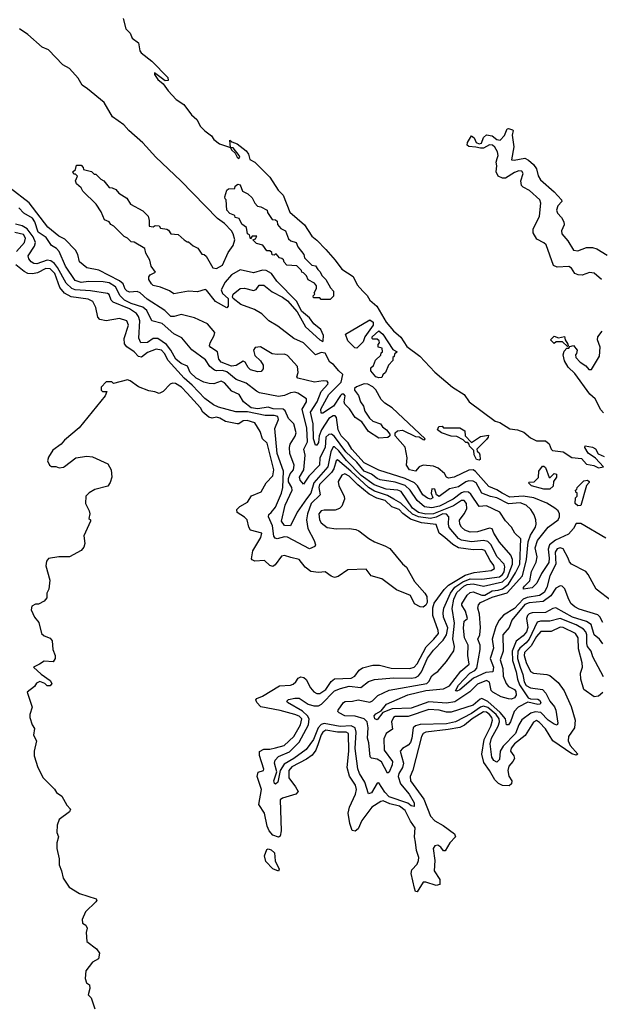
# Model space of a CAD drawing. Extents: x 2029662 to 2246637, y 225654 to 401419.
# Tile 122 of 256: x 2068159 to 2072105, y 353469 to 360147. Entities that reach past the tile are written whole.
import ezdxf

# ---------------------------------------------------------------- set-up
doc = ezdxf.new("R2010")
doc.units = 0

msp = doc.modelspace()

# ---------------------------------------------------------------- linework, layer by layer
at = {"layer": '0CON20XD'}
for points in [[(2068861, 360155), (2068878.4, 360085), (2068907.9, 360055), (2068921.3, 360021.3), (2068965, 359991.1), (2068974.4, 359935), (2068982.1, 359922.1), (2069054.2, 359865), (2069164, 359755), (2069166.7, 359735), (2069145, 359732), (2069073, 359787), (2069073.8, 359775), (2069095, 359741.4), (2069132, 359712), (2069165, 359663.6), (2069219.7, 359605), (2069271.3, 359571.3), (2069325, 359501.2), (2069359.8, 359469.8), (2069385, 359423.8), (2069414.2, 359394.2), (2069459.6, 359359.6), (2069476.9, 359335), (2069515, 359305.5), (2069590, 359280), (2069585, 359330), (2069598.8, 359318.8), (2069635, 359306.2), (2069695, 359257.1), (2069711.2, 359235), (2069719.2, 359199.2), (2069755, 359180.8), (2069855, 359078.2), (2069911.2, 358991.2), (2069947.3, 358957.3), (2069991.9, 358841.9), (2070091.1, 358755), (2070139.7, 358679.7), (2070175, 358651.4), (2070235, 358587.8), (2070300, 358515), (2070344.1, 358454.1), (2070421.3, 358405), (2070448.6, 358348.6), (2070486.1, 358306.1), (2070515, 358276.2), (2070533.8, 358243.8), (2070581.6, 358205), (2070645.8, 358095), (2070695, 358037.3), (2070744.7, 357994.7), (2070785, 357930.6), (2070873.6, 357865), (2070975.4, 357755.4), (2071094.8, 357654.8), (2071173.3, 357605), (2071208.2, 357555), (2071383.8, 357425), (2071415.2, 357415.2), (2071485, 357372.4), (2071535.8, 357365.8), (2071578.9, 357348.9), (2071625, 357311.5), (2071665, 357289.6), (2071725, 357291.1), (2071751.2, 357271.2), (2071764.5, 357234.5), (2071774.5, 357224.5), (2071845, 357215.4), (2071905, 357177.3), (2071971.1, 357171.1), (2072005, 357133.5), (2072053.5, 357123.5), (2072085, 357107.1), (2072120, 357115), (2072064.2, 357174.2), (2072015, 357207.5), (2071993.3, 357245), (2071995, 357257.5), (2072045, 357248), (2072065, 357236.2), (2072082.2, 357202.2), (2072125, 357185.4)], [(2069113.5, 358333.5), (2069065, 358344.5), (2069052.2, 358355), (2069035.8, 358385), (2069035.9, 358404.1), (2069044.3, 358415.7), (2069080, 358435), (2069050, 358475), (2069041.2, 358515), (2069013.8, 358563.8), (2069006.7, 358595), (2068935, 358637.5), (2068915, 358640), (2068890, 358665), (2068867, 358677), (2068796.4, 358746.4), (2068777, 358757), (2068766.4, 358776.4), (2068735, 358790), (2068712.5, 358845), (2068676.7, 358895), (2068587.5, 358985), (2068576.4, 359006.4), (2068543.9, 359033.9), (2068537.5, 359055), (2068550, 359085), (2068538.3, 359098.3), (2068525, 359100), (2068520, 359115), (2068538.3, 359131.7), (2068545, 359160), (2068575, 359160), (2068590, 359145), (2068591.7, 359131.7), (2068647, 359117), (2068665, 359100), (2068675, 359100), (2068710, 359065), (2068730, 359055), (2068765, 359010), (2068787, 359007), (2068810, 358995), (2068830.7, 358970.7), (2068886.4, 358936.4), (2068910, 358895), (2068995, 358850), (2069030, 358815), (2069037.5, 358785), (2069037, 358747), (2069065, 358742.5), (2069078.3, 358751.7), (2069105, 358750), (2069115, 358732.5), (2069157, 358727), (2069169.3, 358719.3), (2069183.9, 358693.9), (2069235, 358690), (2069273.9, 358653.9), (2069295, 358640), (2069305, 358640), (2069335, 358612.5), (2069366.4, 358596.4), (2069395, 358557.5), (2069410, 358555), (2069423, 358543), (2069470, 358465), (2069495, 358460.6), (2069535, 358481.9), (2069572.4, 358567.6), (2069608.1, 358615), (2069617.6, 358655), (2069606.7, 358695), (2069595, 358714.7), (2069547.4, 358765), (2069499.8, 358799.8), (2069251.7, 359055), (2069081.4, 359215), (2068995, 359312.3), (2068899.4, 359395), (2068865, 359434.6), (2068789.3, 359489.3), (2068731.1, 359585), (2068617.8, 359677.8), (2068583.1, 359703.1), (2068555, 359750.5), (2068497.5, 359815), (2068451.3, 359841.3), (2068355, 359943.6), (2068311.2, 359961.2), (2068215, 360047.1), (2068157.3, 360085)], [(2072106.3, 358385), (2072055, 358427.8), (2072025, 358432.4), (2071975, 358415.1), (2071946.5, 358416.5), (2071925, 358426.2), (2071902.4, 358462.4), (2071885, 358473.9), (2071805, 358467.8), (2071779.1, 358479.1), (2071729.8, 358619.8), (2071715, 358634.2), (2071668.1, 358658.1), (2071641.2, 358701.2), (2071643.3, 358726.7), (2071686.1, 358815), (2071693.7, 358903.7), (2071687.1, 358925), (2071617.6, 358987.6), (2071575, 359010.4), (2071563.1, 359023.1), (2071558.5, 359055), (2071573.8, 359105), (2071565, 359119.5), (2071545, 359121.3), (2071515, 359110.6), (2071455, 359072.8), (2071435, 359072.1), (2071405, 359085.8), (2071391.7, 359115), (2071396.5, 359155), (2071391.4, 359181.4), (2071398.1, 359205), (2071404.3, 359225), (2071401.3, 359251.3), (2071382.4, 359282.4), (2071366.2, 359296.2), (2071345, 359298), (2071305, 359276.2), (2071285, 359274.7), (2071253.6, 359283.6), (2071205, 359286.4), (2071195.5, 359295), (2071196.2, 359315), (2071225, 359360), (2071242.2, 359345), (2071254.7, 359314.7), (2071275, 359304.4), (2071290.9, 359309.1), (2071305, 359348.9), (2071325, 359365.3), (2071365, 359359.4), (2071395, 359334.5), (2071418.9, 359331.1), (2071448.8, 359361.2), (2071465, 359406.9), (2071475, 359410), (2071501.2, 359401.2), (2071505.8, 359395), (2071500, 359365), (2071511.1, 359285), (2071496, 359196), (2071513.9, 359193.9), (2071585, 359207), (2071610.5, 359195), (2071644.8, 359165), (2071663.9, 359135), (2071677.1, 359087.1), (2071691.7, 359061.7), (2071785, 358979.8), (2071834.1, 358925), (2071836.6, 358913.4), (2071810, 358885), (2071799.8, 358855), (2071806.7, 358835), (2071835.3, 358805.3), (2071850.3, 358775), (2071852.4, 358755), (2071834.3, 358715), (2071835.7, 358695), (2071877.7, 358647.7), (2071915, 358583.6), (2071945, 358578.4), (2072005, 358602.5), (2072045, 358602.6), (2072075, 358592.4), (2072145, 358550.9)], [(2069645, 359206.7), (2069653.3, 359215), (2069648.8, 359225), (2069607, 359277), (2069590, 359280), (2069595, 359264), (2069621.7, 359241.7), (2069634.2, 359215), (2069645, 359206.7)], [(2070265, 358250), (2070205, 358250), (2070195, 358260), (2070151.7, 358261.7), (2070150, 358275), (2070160, 358285), (2070157.5, 358295), (2070172.5, 358325), (2070171.7, 358341.7), (2070159.3, 358359.3), (2070115, 358382.5), (2070105, 358410), (2070085, 358430), (2070073.6, 358433.6), (2070070, 358445), (2070038.3, 358478.3), (2069971.7, 358481.7), (2069953, 358503), (2069948.3, 358518.3), (2069938.3, 358528.3), (2069921.7, 358531.7), (2069898.3, 358558.3), (2069885, 358550), (2069871.7, 358551.7), (2069868.3, 358568.3), (2069855, 358580), (2069835, 358580), (2069808.3, 358618.3), (2069765, 358630), (2069740, 358655), (2069758.3, 358661.7), (2069768.3, 358678.3), (2069735, 358680), (2069725, 358660), (2069718.3, 358688.3), (2069703.3, 358695), (2069698.3, 358738.3), (2069665, 358760), (2069648.3, 358798.3), (2069620, 358805), (2069618.3, 358818.3), (2069585, 358832.5), (2069563.8, 358855), (2069560, 358925), (2069551.7, 358931.7), (2069550, 358945), (2069565, 358990), (2069575, 359000), (2069618.3, 359001.7), (2069621.7, 359018.3), (2069638.3, 359031.7), (2069655, 359026.7), (2069670, 358985), (2069707.5, 358965), (2069735, 358940), (2069753, 358903), (2069771.7, 358881.7), (2069795, 358877.5), (2069836.7, 358855), (2069840, 358840), (2069871.7, 358791.7), (2069895, 358790), (2069905, 358780), (2069907.5, 358757.5), (2069930, 358730), (2069962.5, 358715), (2069981.7, 358661.7), (2069998.3, 358648.3), (2070035, 358636.7), (2070045.9, 358605.9), (2070086.7, 358555), (2070091.7, 358531.7), (2070141.7, 358481.7), (2070165, 358476.7), (2070181.7, 358451.7), (2070195, 358440), (2070210, 358410), (2070236.2, 358385), (2070267.5, 358327.5), (2070286.7, 358305), (2070287, 358273), (2070265, 358250)], [(2072175, 356202.5), (2072069.1, 356285), (2072015.2, 356385), (2071998.6, 356405), (2071903.1, 356455), (2071889.4, 356469.4), (2071879.3, 356495), (2071845, 356557.6), (2071825, 356565.7), (2071805, 356558.3), (2071792.6, 356535), (2071796.6, 356455), (2071755.7, 356375), (2071734.8, 356295), (2071717.5, 356262.5), (2071685, 356242.4), (2071602.2, 356227.8), (2071575, 356216.6), (2071515, 356152.5), (2071441.5, 356108.5), (2071411.9, 356075), (2071388.6, 356031.4), (2071364.1, 355945), (2071373.6, 355885), (2071351.2, 355815), (2071372.1, 355755), (2071367.9, 355725), (2071320.1, 355719.9), (2071238.2, 355681.8), (2071145, 355601.9), (2071125, 355591.8), (2071116, 355596), (2071135, 355633.4), (2071211.6, 355715), (2071247.4, 355732.6), (2071260.6, 355749.4), (2071283.4, 355875), (2071282.5, 355905), (2071267.7, 355945), (2071279.7, 355975), (2071284.6, 356025.4), (2071277.4, 356115), (2071267.2, 356155), (2071271.1, 356178.9), (2071285.3, 356195), (2071365, 356229.4), (2071465, 356260.4), (2071569.4, 356375), (2071596.9, 356485), (2071608.7, 356605), (2071625, 356651.8), (2071657.9, 356705), (2071663.7, 356725), (2071661.1, 356755), (2071649.2, 356789.2), (2071625.6, 356825.6), (2071595, 356853.3), (2071555, 356869.8), (2071475, 356864.1), (2071395, 356903.7), (2071352.5, 356912.5), (2071293.3, 356935), (2071255, 357006), (2071235, 357016.6), (2071205, 357019), (2071185, 357012.4), (2071135, 356978.6), (2071075, 356964.8), (2071005, 356913.3), (2070987.5, 356925), (2070975, 356964), (2070955.7, 356964.3), (2070949.5, 356935), (2070962.5, 356905), (2070945, 356895.6), (2070925, 356901.3), (2070893.2, 356925), (2070858.4, 356985), (2070836.6, 357006.6), (2070775, 357035.8), (2070595, 357091.5), (2070495, 357141), (2070411, 357235), (2070388.1, 357278.1), (2070339.3, 357325), (2070320.3, 357365), (2070308, 357448), (2070299.9, 357459.9), (2070285, 357460.4), (2070255, 357441.9), (2070206.9, 357365), (2070190.8, 357325), (2070185, 357278.6), (2070175, 357260.9), (2070165, 357262.2), (2070153, 357305), (2070148.9, 357405), (2070131.1, 357485), (2070176.1, 357555), (2070205, 357624.8), (2070248.8, 357675), (2070252.5, 357685), (2070245.6, 357695), (2070217.4, 357697.4), (2070159.2, 357689.2), (2070044.7, 357714.7), (2070038.1, 357725), (2070048.2, 357755), (2070043.3, 357795), (2069975, 357870), (2069955, 357878.5), (2069905, 357875.6), (2069871.7, 357881.7), (2069791.7, 357928.3), (2069756.6, 357923.4), (2069744.6, 357905), (2069755, 357870.5), (2069792.4, 357832.4), (2069809.6, 357805), (2069811.1, 357778.9), (2069797.9, 357762.1), (2069775, 357759.5), (2069725, 357772.9), (2069708, 357788), (2069687.8, 357825), (2069675, 357830.6), (2069627.4, 357802.6), (2069595, 357796.8), (2069524.6, 357824.6), (2069510.8, 357845), (2069501.5, 357895), (2069455, 357924.3), (2069447.3, 357935), (2069450.6, 357955), (2069479.1, 358005), (2069482.2, 358025), (2069432.7, 358085), (2069345, 358124.6), (2069255, 358147.8), (2069206, 358134), (2069184.8, 358134.8), (2069142.7, 358175), (2069022.7, 358252.7), (2068975, 358295.2), (2068955, 358303.3), (2068905, 358298.6), (2068886.9, 358306.9), (2068875, 358318.9), (2068861.2, 358355), (2068835, 358376.4), (2068695, 358447.5), (2068613.5, 358465), (2068565.5, 358505), (2068554.3, 358555), (2068537.3, 358585), (2068465, 358657.6), (2068425, 358679.4), (2068350.8, 358740.8), (2068222.1, 358905), (2068094.3, 359005)], [(2072115, 356058.5), (2072095, 356096.7), (2072080.6, 356110.6), (2071955, 356149.3), (2071925, 356165.5), (2071897.7, 356187.7), (2071880.4, 356225), (2071857.2, 356287.2), (2071838.8, 356305), (2071825, 356306.9), (2071795, 356292.1), (2071761.1, 356238.9), (2071709.5, 356200.5), (2071615, 356190.9), (2071585, 356180.2), (2071498.1, 356075), (2071480.4, 356025), (2071436.2, 355975), (2071439.8, 355865), (2071417.6, 355805), (2071436.1, 355746.1), (2071439, 355695), (2071458.8, 355645), (2071475, 355624.4), (2071515, 355603.4), (2071525, 355591.4), (2071525.9, 355565), (2071515, 355547.5), (2071495, 355538.4), (2071475, 355539.7), (2071425, 355555.2), (2071368.5, 355585), (2071358.2, 355598.2), (2071345, 355653.3), (2071325, 355665.8), (2071265, 355640.6), (2071211.9, 355588.1), (2071110.6, 355519.4), (2071055, 355510.3), (2070935, 355519.9), (2070815, 355476.6), (2070685, 355473.1), (2070622.3, 355447.7), (2070585, 355397.5), (2070568.3, 355405), (2070564.1, 355425), (2070575, 355438.6), (2070611.5, 355458.5), (2070646.2, 355505), (2070793.1, 355566.9), (2070915, 355596.8), (2071035, 355608.5), (2071075, 355629.3), (2071152.1, 355727.9), (2071207, 355775), (2071199.8, 355835), (2071200.4, 355905), (2071176.7, 355955), (2071170.7, 356019.3), (2071173.1, 356066.9), (2071195.8, 356085), (2071182.5, 356135), (2071158.7, 356175), (2071158.8, 356185), (2071195.6, 356244.4), (2071215, 356262.2), (2071235, 356265.6), (2071294.3, 356244.3), (2071315, 356244.5), (2071365, 356273.7), (2071405, 356277.5), (2071435, 356287.8), (2071475, 356317.6), (2071523.5, 356395), (2071550.9, 356455), (2071558.8, 356625), (2071518.5, 356665), (2071494.4, 356705), (2071455, 356747.7), (2071415.9, 356805.9), (2071325, 356849.2), (2071275, 356844.6), (2071219.2, 356929.2), (2071202.6, 356942.6), (2071175.1, 356945.1), (2071155, 356939), (2071100, 356895), (2071007.5, 356847.5), (2070955, 356835.9), (2070905, 356843.5), (2070855.5, 356885.5), (2070808.2, 356955), (2070775, 356988.4), (2070705, 357010.1), (2070605, 357027.1), (2070585, 357035.2), (2070545, 357065.7), (2070495, 357084), (2070445.1, 357145.1), (2070371.4, 357215), (2070295, 357320), (2070275, 357335.6), (2070255, 357334.1), (2070235, 357314.6), (2070231.6, 357245), (2070194, 357175), (2070191.9, 357125), (2070119.8, 357050.2), (2070085, 356997.1), (2070061.9, 357025), (2070058, 357045), (2070085.8, 357095), (2070094.4, 357194.4), (2070086.4, 357235), (2070112, 357285), (2070107.6, 357377.6), (2070074.8, 357505), (2070104, 357555), (2070104.2, 357575), (2070045, 357613.4), (2070025, 357619.7), (2069995, 357616.9), (2069955, 357597.6), (2069915, 357591.6), (2069785, 357617.1), (2069765, 357626.5), (2069695, 357682.5), (2069627.8, 357707.8), (2069565, 357758.8), (2069535, 357768.5), (2069495, 357764.5), (2069479.5, 357769.5), (2069447.6, 357795), (2069419, 357839), (2069327.3, 357907.3), (2069258.3, 357988.3), (2069205, 358017.1), (2069125, 358086), (2069055, 358103.6), (2069021.5, 358175), (2068995, 358196.9), (2068915, 358222), (2068869.7, 358245), (2068840.6, 358275), (2068809.8, 358335), (2068765, 358361.3), (2068725, 358369), (2068625, 358372.2), (2068575, 358365.5), (2068535, 358377.6), (2068469, 358475), (2068427.1, 358575), (2068408.9, 358595), (2068375, 358616.2), (2068338.8, 358668.8), (2068285.2, 358705), (2068262.4, 358775), (2068245, 358800.8), (2068186.2, 358835), (2068152.2, 358872.2)], [(2070629.4, 355269.4), (2070632.4, 355192.4), (2070686.9, 355115), (2070685, 355092.7), (2070665, 355044.3), (2070655, 355037.1), (2070614, 355114), (2070585, 355131.5), (2070545, 355137.3), (2070536.6, 355146.6), (2070527.8, 355242.2), (2070518.5, 355275), (2070523.2, 355345), (2070515, 355385.4), (2070494.8, 355404.8), (2070435, 355424.1), (2070365, 355425.6), (2070325.4, 355445), (2070317.1, 355455), (2070319.2, 355465), (2070355, 355515.5), (2070367, 355523), (2070416, 355524), (2070455, 355534.1), (2070535, 355517.7), (2070553.1, 355526.9), (2070587.7, 355562.3), (2070665, 355600.5), (2070920.5, 355645), (2070935, 355657.9), (2070954, 355696), (2070970.5, 355709.5), (2070995, 355725.5), (2071055.3, 355794.7), (2071105, 355866), (2071107.7, 355895), (2071097.8, 355947.8), (2071107.6, 356055), (2071093.5, 356153.5), (2071103.9, 356216.1), (2071125, 356261.6), (2071171.1, 356305), (2071195, 356316.8), (2071235, 356321.3), (2071305, 356304.8), (2071435, 356334.2), (2071467.8, 356365), (2071502.2, 356455), (2071502.2, 356485), (2071490.8, 356515), (2071415, 356602.9), (2071374.8, 356665), (2071364, 356694), (2071345, 356697.6), (2071265, 356673), (2071215, 356670.4), (2071179.5, 356685), (2071156.8, 356705), (2071145.3, 356725.3), (2071143.2, 356753.2), (2071175.2, 356795), (2071191.5, 356828.5), (2071190.8, 356865), (2071175, 356886.3), (2071155, 356887.1), (2071101, 356849), (2070965, 356796.4), (2070915, 356793.2), (2070865, 356805.1), (2070823.8, 356835), (2070746.9, 356946.9), (2070725, 356955.1), (2070645, 356963.6), (2070563.2, 356993.2), (2070475, 357056.1), (2070375, 357157.7), (2070325, 357222.1), (2070295, 357249.4), (2070285, 357250.8), (2070268.7, 357215), (2070249.5, 357115), (2070154.8, 357005.2), (2070134.5, 356935), (2070105, 356897.6), (2070042.1, 356807.9), (2069995.6, 356715), (2069955, 356715.4), (2069935.3, 356745), (2069959.4, 356855), (2070007.2, 356955), (2070004.7, 356975), (2069983.4, 357013.4), (2069982.1, 357035), (2069993.5, 357066.5), (2070016.1, 357095), (2070021.9, 357125), (2069992.5, 357205), (2069988.7, 357245), (2069992.9, 357267.1), (2070027.8, 357322.2), (2070033.6, 357345), (2070019.6, 357405), (2069983.3, 357443.3), (2069960, 357495), (2069945.5, 357505.5), (2069878.4, 357508.4), (2069845, 357520.2), (2069775, 357507.4), (2069729.5, 357515), (2069676.7, 357555), (2069648.6, 357605), (2069598.6, 357628.6), (2069548.6, 357685), (2069525, 357695.4), (2069475, 357678.2), (2069445, 357678.6), (2069408.6, 357688.6), (2069355, 357715.4), (2069314.7, 357755), (2069296.8, 357796.7), (2069255, 357815.3), (2069217.5, 357845), (2069184.7, 357904.7), (2069154.3, 357944.3), (2069095, 357984.7), (2069065, 357984.2), (2069025, 357956.7), (2068980.8, 357955), (2068966.8, 357986.8), (2068974.4, 358105), (2068965.2, 358135), (2068951.3, 358155), (2068904.2, 358185), (2068792.3, 358232.3), (2068780.4, 358245), (2068765, 358283.3), (2068755, 358290.7), (2068639, 358309), (2068535, 358315.7), (2068513.1, 358323.1), (2068475, 358360.6), (2068416.2, 358466.2), (2068394, 358494), (2068370.7, 358510.7), (2068345, 358516.2), (2068275, 358491.6), (2068254.3, 358494.3), (2068236.5, 358505), (2068221.8, 358525), (2068216.8, 358545), (2068259.8, 358610.2), (2068265.2, 358635), (2068249.2, 358675), (2068209.2, 358729.2), (2068175, 358749.2), (2068129.9, 358759.9)], [(2068137.3, 358575), (2068191.2, 358635), (2068197.9, 358665), (2068185, 358689.2), (2068125, 358702.9)], [(2069121.2, 357905), (2069085, 357911.9), (2069025, 357890.5), (2068985, 357857.5), (2068965, 357862.1), (2068935.5, 357895.4), (2068885, 357927.9), (2068868.8, 357948.8), (2068867.9, 357985), (2068897.3, 358075), (2068884.7, 358105), (2068835, 358119.4), (2068744.4, 358104.4), (2068703.6, 358113.6), (2068690, 358130), (2068676, 358196), (2068655.3, 358235), (2068622.5, 358252.5), (2068507.8, 358267.8), (2068462.1, 358292.1), (2068431.3, 358331.3), (2068398.3, 358425), (2068365, 358458.1), (2068335, 358459.7), (2068278.8, 358431.2), (2068245, 358423.8), (2068215, 358425.2), (2068189, 358439), (2068133.2, 358485)], [(2072135, 356631.1), (2071965, 356730.6), (2071935, 356730), (2071916.7, 356695), (2071882.6, 356657.4), (2071794, 356616), (2071753.7, 356585), (2071743.1, 356555), (2071751.9, 356495), (2071747.7, 356465), (2071698.4, 356391.6), (2071668.1, 356325), (2071635, 356294.8), (2071577.5, 356285), (2071575.8, 356295), (2071582.7, 356305), (2071619.4, 356340.6), (2071630.5, 356405), (2071662.5, 356467.5), (2071668.3, 356505), (2071656.9, 356565), (2071671.7, 356615), (2071745, 356704.3), (2071811.2, 356755), (2071820.7, 356775), (2071820.8, 356795), (2071811.5, 356815), (2071788.8, 356835), (2071735, 356867), (2071646.8, 356905), (2071575, 356915.9), (2071485, 356908.2), (2071432.1, 356935), (2071395, 356959.5), (2071341.7, 356981.7), (2071251.6, 357081.6), (2071235, 357093.1), (2071205, 357092.2), (2071106.9, 357045), (2071067.3, 357037.3), (2071054.4, 357044.4), (2071040, 357070), (2070998.1, 357105), (2070965, 357118.6), (2070895, 357126.5), (2070868.8, 357115), (2070845, 357085.5), (2070803.3, 357095), (2070782.9, 357125), (2070786.7, 357175), (2070775, 357246.7), (2070706.2, 357325), (2070706.2, 357345), (2070722.2, 357357.8), (2070755, 357362.2), (2070845, 357321.2), (2070868.3, 357318.3), (2070895, 357300), (2070905, 357297.5), (2070908.8, 357305), (2070685, 357515.5), (2070636.8, 357546.8), (2070612.1, 357572.1), (2070575, 357637.7), (2070555, 357657.1), (2070520.8, 357675), (2070495, 357676.7), (2070442.8, 357657.2), (2070430, 357645), (2070430, 357635), (2070457.9, 357597.9), (2070471.4, 357555), (2070492.2, 357525), (2070501.1, 357491.1), (2070531.4, 357445), (2070553.8, 357423.8), (2070606.2, 357406.2), (2070620, 357385), (2070647.5, 357365), (2070670, 357335), (2070670, 357325), (2070655.8, 357314.2), (2070595, 357308.9), (2070525, 357353.5), (2070479.1, 357419.1), (2070435, 357449.4), (2070397.3, 357507.3), (2070365, 357538.8), (2070359.2, 357555), (2070365.8, 357595), (2070357.1, 357607.1), (2070345, 357607.3), (2070335, 357599.2), (2070286.8, 357525), (2070215, 357478.8), (2070205, 357478.6), (2070202.6, 357505), (2070256.3, 357605), (2070340.8, 357689.2), (2070351.2, 357741.2), (2070324.7, 357764.7), (2070288.2, 357808.2), (2070263.8, 357825), (2070232, 357885), (2070205, 357890.6), (2070165, 357873.8), (2070084.6, 357954.6), (2070017.5, 357985), (2069909.1, 358069.1), (2069848, 358105), (2069802.2, 358152.2), (2069752.6, 358182.6), (2069660, 358215), (2069607.5, 358255), (2069602.5, 358265), (2069607.5, 358285), (2069655, 358323.3), (2069685, 358326.7), (2069745, 358310), (2069763, 358317), (2069783.8, 358346.2), (2069815, 358346), (2069871.1, 358301.1), (2069940.8, 358265), (2069975, 358240), (2070041.4, 358165), (2070096.7, 358065), (2070195, 357976), (2070215, 357964), (2070218.3, 357968.3), (2070218.9, 358005), (2070201.8, 358045), (2070153.5, 358083.5), (2070124.5, 358125), (2070069.6, 358169.6), (2070038.8, 358235), (2069902.7, 358372.7), (2069866.3, 358425), (2069831.4, 358445), (2069805, 358448.3), (2069745, 358429.6), (2069655, 358451.6), (2069595, 358416.2), (2069552.7, 358367.3), (2069525.5, 358315), (2069535, 358290), (2069574, 358255), (2069572.2, 358205), (2069565, 358193.3), (2069486.7, 358235), (2069425, 358313.3), (2069416.4, 358316.4), (2069365, 358302), (2069305, 358305.7), (2069205, 358287.1), (2069175, 358308.6), (2069113.5, 358333.5)], [(2070445, 357920), (2070431.7, 357921.7), (2070385, 357970), (2070370, 358015), (2070535, 358112.5), (2070557.5, 358095), (2070557.5, 358075), (2070500, 357995), (2070488.3, 357961.7), (2070445, 357920)], [(2070595, 357717.5), (2070573.8, 357725), (2070540, 357765), (2070540, 357785), (2070558.3, 357801.7), (2070571.7, 357838.3), (2070608.3, 357871.7), (2070611.7, 357888.3), (2070620, 357895), (2070618.3, 357918.3), (2070590, 357925), (2070590, 357945), (2070600, 357955), (2070598.3, 357968.3), (2070585, 357980), (2070555, 357980), (2070550, 357985), (2070550, 357995), (2070595, 358037.5), (2070622.5, 358015), (2070690, 357910), (2070720, 357895), (2070701.7, 357878.3), (2070698.3, 357861.7), (2070690, 357855), (2070690, 357835), (2070660, 357805), (2070640, 357755), (2070621.7, 357738.3), (2070615, 357720), (2070595, 357717.5)], [(2072120.3, 357480.3), (2072100.8, 357500.8), (2072063.3, 357575), (2072027.4, 357607.4), (2071925, 357748.5), (2071880, 357790), (2071854.2, 357834.2), (2071846.2, 357875), (2071851.7, 357898.3), (2071871.7, 357918.3), (2071885, 357920), (2071890, 357930), (2071915, 357936.7), (2071940, 357905), (2071937, 357883), (2071930, 357875), (2071932.5, 357855), (2071961.2, 357825), (2071999.7, 357799.7), (2072020, 357775), (2072038.8, 357775), (2072091.2, 357865), (2072097, 357927), (2072078.8, 357975), (2072081.2, 357995), (2072110, 358035)], [(2071875, 357930), (2071841.7, 357961.7), (2071798.3, 357961.7), (2071785, 357950), (2071760, 357975), (2071785, 358000), (2071815, 357990), (2071855, 357997.5), (2071860, 357975), (2071877, 357947), (2071880, 357935), (2071875, 357930)], [(2072120, 355690), (2072047.4, 355825), (2072035.3, 355865), (2072011.9, 355895), (2072006.2, 355915), (2072005.8, 355974.2), (2071998.7, 355995), (2071983.5, 356013.5), (2071935, 356043.7), (2071825, 356084.9), (2071755, 356066.6), (2071692, 356068), (2071669, 356061), (2071614.3, 355945), (2071595, 355920.6), (2071550.7, 355885), (2071538.9, 355865), (2071536.9, 355815), (2071554.9, 355754.9), (2071573.1, 355705), (2071580.3, 355655), (2071595, 355631.9), (2071625, 355614.5), (2071705, 355604.8), (2071729.2, 355579.2), (2071755.1, 355525.1), (2071786.6, 355486.6), (2071796.3, 355465), (2071808.8, 355375), (2071805, 355362), (2071785, 355368.5), (2071745, 355397), (2071695, 355447.5), (2071655, 355451.8), (2071626.3, 355443.7), (2071565, 355399.3), (2071544.2, 355365), (2071522.3, 355305), (2071439.6, 355220.4), (2071418.9, 355185), (2071415, 355128.9), (2071395, 355112.1), (2071375, 355122.4), (2071361, 355145), (2071350, 355235), (2071359, 355275), (2071404.7, 355355), (2071413.9, 355385), (2071411.9, 355405), (2071390.5, 355435), (2071335, 355481.9), (2071305, 355492.1), (2071285, 355483.7), (2071225, 355440.5), (2071115, 355384.3), (2071055, 355370.4), (2070875, 355365.7), (2070843.1, 355356.9), (2070829.2, 355345), (2070819.8, 355275), (2070809.4, 355245), (2070793.2, 355226.8), (2070756.4, 355205), (2070740.5, 355185), (2070762, 355105), (2070755.7, 355075), (2070730, 355035), (2070727.3, 355015), (2070743.2, 354965), (2070800.5, 354895), (2070834, 354835), (2070835, 354811.2), (2070815, 354815.4), (2070792.3, 354832.3), (2070665.5, 354875), (2070635, 354906.7), (2070595, 354972.2), (2070585, 354969.4), (2070545, 354904.2), (2070525, 354896.2), (2070499.2, 354975), (2070463.1, 355035), (2070453.6, 355065), (2070434.2, 355205), (2070441, 355315), (2070434.7, 355344.7), (2070407.5, 355357.5), (2070333.6, 355353.6), (2070225, 355373.9), (2070204.1, 355365.9), (2070183.3, 355345), (2070151.7, 355265), (2070102.6, 355197.4), (2070019.3, 355135), (2069952.6, 355097.4), (2069927, 355055), (2069909.1, 354975), (2069895, 354962.5), (2069886.6, 354966.6), (2069882.5, 354985), (2069903.7, 355045), (2069887.8, 355105), (2069891, 355125), (2069915, 355149.8), (2069988.6, 355181.4), (2070055, 355247.2), (2070117.8, 355365), (2070122.5, 355405), (2070112.1, 355425), (2070077.6, 355457.6), (2069974.6, 355515), (2069970.5, 355525), (2069983.3, 355536.7), (2070026.4, 355546.4), (2070055, 355546), (2070115, 355504.5), (2070155, 355493.4), (2070185, 355493.8), (2070205.3, 355504.7), (2070295, 355594.3), (2070335, 355611), (2070395, 355626), (2070473.4, 355616.6), (2070525, 355657.9), (2070565, 355672.3), (2070695, 355683.5), (2070815, 355681.7), (2070845, 355686), (2070864.1, 355695.9), (2070885.3, 355724.7), (2070925, 355816), (2070965, 355870), (2071031.9, 355938.1), (2071054.9, 355975.1), (2071063.1, 356023.1), (2071035, 356094.5), (2071031, 356125), (2071036.8, 356155), (2071081.7, 356258.3), (2071111.8, 356298.2), (2071165, 356334.3), (2071215, 356353.7), (2071295, 356353.3), (2071415, 356368.4), (2071435, 356383.1), (2071445, 356401.4), (2071449.2, 356435), (2071444.7, 356454.7), (2071398.8, 356505), (2071355, 356587), (2071335, 356608.6), (2071305, 356614.3), (2071225, 356605.7), (2071155, 356617), (2071135, 356627.2), (2071071.8, 356701.8), (2071067, 356725), (2071070.6, 356775), (2071055, 356793.6), (2071028.7, 356795), (2070985, 356772.5), (2070945, 356764), (2070864.7, 356774.7), (2070823.4, 356793.4), (2070745, 356868.5), (2070696, 356896), (2070655, 356919.5), (2070565, 356950), (2070525, 356974.4), (2070405.7, 357085.7), (2070315, 357161), (2070305, 357154.6), (2070289.2, 357100.8), (2070274.4, 357075), (2070193.6, 356995), (2070187.1, 356975), (2070198, 356925), (2070136.2, 356865), (2070110.2, 356795), (2070104, 356755), (2070113.4, 356695), (2070157.2, 356615), (2070165.8, 356585), (2070162, 356575), (2070125, 356558.8), (2069975, 356637.8), (2069955, 356639.1), (2069905, 356626.6), (2069891.2, 356631.2), (2069883.9, 356643.9), (2069874.6, 356715), (2069846.6, 356775), (2069848.9, 356791.1), (2069865, 356805.4), (2069895, 356841.8), (2069935.6, 356935), (2069943.5, 356975), (2069948.2, 357085), (2069905.4, 357205), (2069890.2, 357375), (2069914.8, 357435), (2069909.2, 357455), (2069885, 357462.2), (2069825, 357461.5), (2069705, 357486.7), (2069625, 357487.2), (2069508.4, 357518.4), (2069474.3, 357535), (2069415, 357576.8), (2069329.1, 357669.1), (2069275, 357716.8), (2069165.9, 357835), (2069142.1, 357882.1), (2069121.2, 357905)], [(2069895, 355208), (2069953.2, 355225), (2070018.4, 355285), (2070064.5, 355365), (2070072.1, 355405), (2070055, 355424), (2070025, 355434.8), (2069925, 355461.6), (2069795.5, 355485.5), (2069766.6, 355515), (2069761.1, 355535), (2069766.7, 355543.3), (2069805, 355559.2), (2069921.9, 355628.1), (2069995, 355632.5), (2070015, 355640), (2070032.4, 355655), (2070048.1, 355681.9), (2070065, 355690.8), (2070085.7, 355685.7), (2070101.8, 355671.8), (2070132.2, 355615), (2070155, 355587.7), (2070175, 355575.9), (2070195, 355577.5), (2070235, 355603.8), (2070271, 355659), (2070295, 355676.1), (2070408.5, 355681.5), (2070432.1, 355695), (2070462.3, 355735), (2070485, 355750.3), (2070555, 355768.8), (2070600.1, 355770.1), (2070678.2, 355748.2), (2070805, 355747.1), (2070835, 355756.3), (2070855, 355778.7), (2070916.8, 355893.2), (2070969.1, 355945), (2070999.4, 355985), (2070998.4, 356005), (2070960.9, 356105), (2070962.1, 356157.9), (2070970, 356190), (2071037.7, 356282.3), (2071068.1, 356311.9), (2071180.9, 356379.1), (2071242.8, 356397.2), (2071358.3, 356411.7), (2071379.6, 356425), (2071375.9, 356445), (2071349.5, 356479.5), (2071315, 356546.3), (2071295, 356553.8), (2071235, 356550.6), (2071135, 356564.3), (2071097.6, 356587.6), (2071042.7, 356635), (2071003.6, 356663.6), (2070985, 356724.2), (2070885, 356733.8), (2070809.6, 356759.6), (2070757.8, 356797.8), (2070733.3, 356825), (2070683.3, 356843.3), (2070637.5, 356885), (2070582.2, 356902.2), (2070529.4, 356929.4), (2070452, 356992), (2070395, 357051), (2070365, 357067.6), (2070345, 357057.8), (2070319.4, 357015), (2070324.5, 356984.5), (2070360, 356915), (2070361.4, 356895), (2070345, 356846.7), (2070328.3, 356831.7), (2070298.7, 356821.3), (2070225, 356821.2), (2070205, 356815.5), (2070189.2, 356795), (2070193.1, 356755), (2070205, 356733.8), (2070245, 356703.9), (2070305, 356693.1), (2070395, 356696.4), (2070438.9, 356688.9), (2070460.1, 356680.1), (2070527.4, 356627.4), (2070565, 356604.6), (2070635, 356579.4), (2070669.6, 356559.6), (2070755, 356455.6), (2070783.4, 356433.4), (2070837, 356337), (2070907.9, 356257.9), (2070921.2, 356235), (2070923.8, 356195), (2070913.3, 356175), (2070895, 356162), (2070875, 356164.2), (2070838, 356185), (2070810.7, 356240.7), (2070715, 356280.6), (2070615, 356354), (2070544, 356374), (2070509.6, 356419.6), (2070385, 356415.4), (2070319.4, 356370.6), (2070295, 356364.4), (2070271.7, 356371.7), (2070231.4, 356401.4), (2070185, 356396.9), (2070135, 356404.2), (2070094.5, 356434.5), (2070055, 356486.9), (2069998.9, 356498.9), (2069955, 356512.3), (2069935, 356507.7), (2069891.2, 356448.8), (2069875, 356438.5), (2069855, 356445.5), (2069819.3, 356479.3), (2069755, 356475.5), (2069735, 356483.3), (2069730.8, 356490.8), (2069739.7, 356545), (2069793.8, 356635), (2069802.5, 356665), (2069725, 356684.4), (2069712.5, 356705), (2069702.5, 356755), (2069685, 356773.5), (2069634.5, 356804.5), (2069631.2, 356825), (2069652, 356845), (2069703.3, 356875), (2069731.7, 356918.3), (2069797.1, 356945), (2069830, 357005), (2069875, 357054.2), (2069882.2, 357095), (2069837.2, 357275), (2069805.3, 357305.3), (2069790.6, 357355), (2069755, 357413.8), (2069702, 357428), (2069675, 357425.6), (2069645, 357406.2), (2069635, 357406), (2069555, 357422.5), (2069517.5, 357445), (2069495, 357451.2), (2069465, 357444), (2069441.3, 357451.3), (2069402, 357485), (2069385.7, 357515), (2069295.8, 357615), (2069255.7, 357655), (2069215, 357678.8), (2069195, 357682.5), (2069180, 357675), (2069132.5, 357625), (2069105, 357611.2), (2069075, 357623.3), (2069035, 357628.8), (2068965, 357656.7), (2068908.3, 357698.3), (2068890, 357705), (2068795, 357680), (2068785, 357690), (2068745, 357690), (2068712.5, 357655), (2068712.5, 357635), (2068720, 357625), (2068750, 357625), (2068738.8, 357595), (2068562, 357378), (2068463.8, 357296.2), (2068440.8, 357269.2), (2068383.6, 357226.4), (2068355, 357180), (2068347.5, 357155), (2068360, 357125), (2068375, 357117.5), (2068405, 357117.5), (2068427, 357107), (2068455, 357111.2), (2068462.3, 357117.7), (2068540, 357175), (2068615, 357186), (2068652.7, 357182.7), (2068756.7, 357135), (2068780, 357095), (2068783.3, 357045), (2068771.7, 357008.3), (2068756, 356984), (2068668.3, 356961.7), (2068631.2, 356938.8), (2068607.5, 356915), (2068606.2, 356865), (2068630, 356815), (2068633.8, 356795), (2068627.5, 356765), (2068640, 356755), (2068640, 356745), (2068593.6, 356646.4), (2068600, 356595), (2068595, 356570), (2068575, 356547.5), (2068496.4, 356503.6), (2068425, 356503.3), (2068355, 356492.5), (2068340, 356475), (2068337, 356443), (2068363.3, 356345), (2068356.7, 356285), (2068343.6, 356256.4), (2068342.5, 356225), (2068325, 356202.5), (2068287, 356183), (2068265, 356182.5), (2068240.7, 356169.3), (2068237.5, 356145), (2068260, 356095), (2068287.7, 356057.7), (2068307.5, 355985), (2068325, 355967.5), (2068365, 355951.2), (2068378.8, 355935), (2068384.2, 355875), (2068399.2, 355835), (2068399.2, 355815), (2068385, 355792.5), (2068325, 355797.1), (2068293, 355777), (2068252.5, 355755), (2068305, 355707.5), (2068366, 355665), (2068376.7, 355645), (2068365, 355630), (2068345, 355630), (2068330, 355645), (2068295, 355657.5), (2068273.6, 355646.4), (2068260, 355625), (2068210, 355585), (2068242.5, 355485), (2068227.5, 355435), (2068227.5, 355415), (2068243.8, 355365), (2068259.3, 355339.3), (2068252, 355295), (2068272, 355255), (2068256.4, 355186.4), (2068257.5, 355155), (2068281.2, 355075), (2068318, 355005), (2068395, 354927.5), (2068407.5, 354905), (2068445, 354880), (2068479.3, 354819.3), (2068503, 354793), (2068496.7, 354775), (2068427.7, 354722.3), (2068413.8, 354685), (2068410, 354635), (2068421.2, 354605), (2068410, 354565), (2068411.2, 354525), (2068426.2, 354455), (2068426.2, 354415), (2068443.3, 354375), (2068453.8, 354325), (2068494.3, 354264.3), (2068565, 354221.2), (2068677.5, 354185), (2068682.5, 354175), (2068675, 354163.8), (2068606, 354095), (2068583.3, 354045), (2068585, 354020), (2068606.4, 354006.4), (2068616.4, 353986.4), (2068610, 353955), (2068614, 353895), (2068678.8, 353845), (2068699.2, 353815), (2068692.5, 353777.5), (2068652.5, 353755), (2068606.7, 353695), (2068603.6, 353643.6), (2068612.5, 353615), (2068631.7, 353601.7), (2068634.2, 353575), (2068623.9, 353533.9), (2068643.6, 353513.6), (2068667.5, 353437.5)], [(2071275, 357160), (2071257.5, 357165), (2071242.5, 357195), (2071240, 357225), (2071210, 357255), (2071208.3, 357268.3), (2071198.3, 357278.3), (2071185, 357280), (2071168.3, 357298.3), (2071125, 357320), (2071085, 357322.5), (2071020, 357345), (2070993.3, 357365), (2071001.7, 357388.3), (2071025, 357390), (2071035, 357380), (2071145, 357380), (2071178.3, 357358.3), (2071180, 357325), (2071225, 357280), (2071285, 357320), (2071338.3, 357328.3), (2071337.5, 357315), (2071325, 357300), (2071260, 357235), (2071261.7, 357221.7), (2071275, 357210), (2071280, 357195), (2071282.5, 357165), (2071275, 357160)], [(2071755, 356963.3), (2071715, 356964), (2071630, 356985), (2071610, 357005), (2071615, 357010), (2071648.3, 357011.7), (2071678.3, 357041.7), (2071680, 357085), (2071705, 357120), (2071715, 357120), (2071725, 357110), (2071751.7, 357041.7), (2071758.3, 357041.7), (2071785, 357070), (2071800, 357065), (2071800, 357045), (2071780, 357015), (2071777, 356983), (2071755, 356963.3)], [(2071945, 356848.8), (2071927.5, 356865), (2071930, 356905), (2071940, 356915), (2071940, 356935), (2071931.7, 356941.7), (2071930, 356955), (2071938.3, 356961.7), (2071940, 356975), (2071985, 357020), (2072010, 357025), (2072022.5, 357015), (2072021.7, 357008.3), (2072003, 356987), (2071965, 356852.5), (2071945, 356848.8)], [(2072114.8, 355914.8), (2072093.3, 355945), (2072055, 355974.8), (2072034.8, 356045), (2072004.3, 356064.3), (2071909.5, 356095), (2071795, 356157.3), (2071775, 356153.1), (2071725, 356127.1), (2071635, 356123.7), (2071615, 356116.7), (2071603.4, 356105), (2071597.3, 356085), (2071605.2, 356025.2), (2071596.4, 355995), (2071575, 355969.1), (2071527.3, 355932.7), (2071499.1, 355865), (2071501.2, 355801.2), (2071527.1, 355725), (2071537, 355675), (2071550.5, 355635), (2071608.4, 355548.4), (2071625, 355539.7), (2071675, 355539.4), (2071685, 355532.7), (2071693.2, 355515), (2071689.2, 355505), (2071675, 355501.9), (2071605, 355518.2), (2071540.2, 355485), (2071512.9, 355455), (2071488.1, 355385), (2071475, 355364.2), (2071460.8, 355365), (2071454.1, 355405), (2071419.2, 355449.2), (2071335, 355522.7), (2071295, 355542.5), (2071281.6, 355538.4), (2071235, 355497.4), (2071085, 355449.6), (2071055, 355449.8), (2071005, 355464.4), (2070935, 355469.5), (2070795, 355421.6), (2070705, 355420.5), (2070695, 355414.5), (2070681.1, 355385), (2070687.1, 355335), (2070643.9, 355306.1), (2070629.4, 355269.4)], [(2072115.6, 355584.4), (2072085, 355557.8), (2072055, 355553.6), (2071985.5, 355605), (2071964.7, 355675), (2071963.9, 355715), (2071976.2, 355755), (2071975.7, 355785), (2071949.1, 355879.1), (2071948.5, 355955), (2071929.7, 355985), (2071845, 356025.6), (2071825, 356027.6), (2071765, 355996.4), (2071695, 355998.1), (2071665, 355963.4), (2071629.3, 355900.7), (2071583.4, 355855), (2071580.6, 355835), (2071595, 355787.1), (2071625, 355726.4), (2071645, 355714.6), (2071735, 355705.4), (2071755, 355698.2), (2071811.6, 355651.6), (2071853.6, 355595), (2071899.4, 355489.4), (2071926.6, 355395), (2071921.8, 355345), (2071882.8, 355285), (2071878.8, 355255), (2071894.2, 355224.2), (2071944.2, 355165), (2071935, 355158.9), (2071905, 355168.7), (2071776.5, 355256.5), (2071725, 355336.5), (2071685, 355381.4), (2071665, 355394.7), (2071645, 355382.5), (2071587.4, 355292.6), (2071515.7, 355235), (2071493.1, 355206.9), (2071489.3, 355185), (2071511.5, 355155), (2071514.6, 355135), (2071504.8, 355115.2), (2071476.2, 355085), (2071470, 355055), (2071477.4, 355017.4), (2071498.1, 354985), (2071496.2, 354963.8), (2071478.8, 354951.2), (2071435, 354953.5), (2071407.3, 354967.3), (2071381.1, 354991.1), (2071346.6, 355055), (2071308, 355108), (2071294.3, 355165), (2071309.6, 355265), (2071355.7, 355355), (2071366.4, 355395), (2071362.5, 355415), (2071346.3, 355435), (2071325, 355450.1), (2071305, 355452.3), (2071229.1, 355405), (2071177.2, 355362.8), (2071145, 355347.4), (2071065, 355332), (2070915, 355315.2), (2070896.5, 355305), (2070885.6, 355285), (2070826.5, 355056.5), (2070807.1, 355015), (2070809.3, 354985), (2070901, 354861), (2070945, 354745.4), (2070975, 354713.6), (2071032.4, 354682.4), (2071107.9, 354625), (2071115.3, 354605), (2071075.9, 354564.1), (2071045, 354509.4), (2071035, 354510.6), (2071015.4, 354535), (2070995, 354548.4), (2070975, 354543.4), (2070963.4, 354525), (2070974.3, 354445), (2070971.6, 354375), (2071009, 354315), (2071009.1, 354280.9), (2070985, 354275.3), (2070915, 354296.9), (2070895, 354297.1), (2070855, 354232), (2070845, 354234), (2070836.3, 354256.3), (2070814.2, 354355), (2070819.2, 354380.8), (2070855, 354419.4), (2070865.3, 354445), (2070866.1, 354465), (2070851.1, 354511.1), (2070845, 354568.1), (2070837.8, 354605), (2070841.9, 354665), (2070810.5, 354710.5), (2070775, 354782.3), (2070735, 354813.6), (2070669.3, 354829.3), (2070625, 354848.4), (2070608.9, 354845), (2070548.2, 354805), (2070479.6, 354715), (2070455, 354660), (2070435, 354643.8), (2070415, 354648.8), (2070397.7, 354695), (2070388.2, 354765), (2070397.3, 354805), (2070436.4, 354895), (2070442.7, 354925), (2070436.2, 354955), (2070395.8, 355015.8), (2070379.4, 355075), (2070390.9, 355185), (2070388.4, 355305), (2070374.6, 355314.6), (2070315, 355315.7), (2070235, 355328.6), (2070215.3, 355315), (2070205, 355297.7), (2070182.6, 355235), (2070168.1, 355191.9), (2070142.4, 355157.6), (2070105, 355131.4), (2070005, 355079.6), (2069985.7, 355055), (2069984.4, 355004.4), (2070030.9, 354945), (2070047.3, 354912.7), (2070031.4, 354895), (2069942, 354868), (2069926.2, 354855), (2069931.7, 354645), (2069925, 354609.2), (2069915, 354602.2), (2069876.4, 354615), (2069850.4, 354645), (2069837.9, 354677.9), (2069820.7, 354765), (2069780.6, 354825), (2069799.1, 354925), (2069769.5, 355015), (2069777.6, 355042.4), (2069812, 355055), (2069816, 355064), (2069784.6, 355155.4), (2069786.5, 355183.5), (2069815, 355200), (2069855, 355199), (2069895, 355208)], [(2069915, 354371.2), (2069875, 354387.3), (2069828.5, 354438.5), (2069818.9, 354475), (2069835, 354518.5), (2069845, 354522.3), (2069865, 354516.4), (2069886.7, 354496.7), (2069892, 354442), (2069919.2, 354385), (2069915, 354371.2)]]:
    msp.add_lwpolyline(points, dxfattribs=at)

doc.saveas('drawing.dxf')
